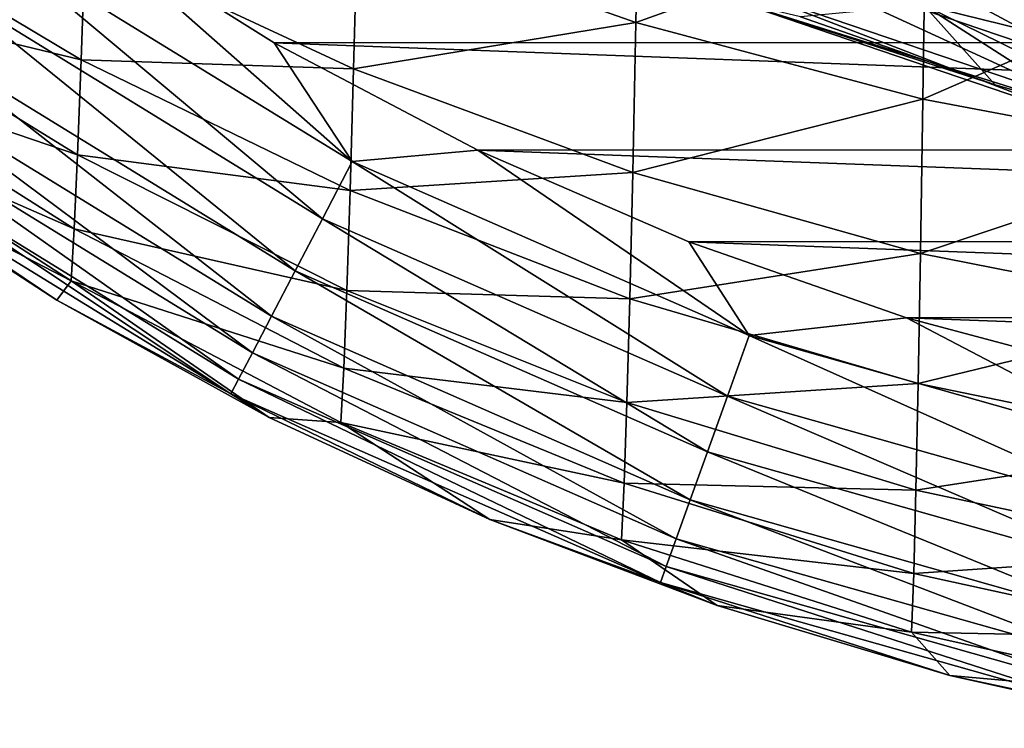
# Model space of a CAD drawing. Header units: metres. Extents: x -105 to 105, y -117 to 62.
# Tile 3 of 256: x -10.79 to -4.86, y -116.3 to -112.04. Entities that reach past the tile are written whole.
import ezdxf

# ---------------------------------------------------------------- set-up
doc = ezdxf.new("R2010")
doc.units = ezdxf.units.M
doc.layers.add('solid_509432_AD150_SW0001', color=7, linetype='CONTINUOUS')
doc.layers.add('solid_509432_AD150_SW0001_01', color=7, linetype='CONTINUOUS')

msp = doc.modelspace()

# ---------------------------------------------------------------- linework, layer by layer
at = {"layer": 'solid_509432_AD150_SW0001'}
for points in [[(-7.060484, -111.000679, 1.034773), (-7.081524, -112.055817, 2.741243), (-8.75784, -111.466537, 3.235282)], [(-7.060484, -111.000679, 1.034773), (-5.338482, -111.432434, 0.611768), (-7.081524, -112.055817, 2.741243)], [(-4.319823, -112.329208, 12.551901), (-6.371512, -111.631332, 12.497588), (-6.247374, -111.297256, 13.050396)], [(-4.240272, -111.979919, 13.10336), (-4.319823, -112.329208, 12.551901), (-6.247374, -111.297256, 13.050396)], [(-11.961522, -111.360786, 7.821403), (-10.420941, -112.279663, 7.282187), (-11.984238, -111.900772, 9.58091)], [(-10.396999, -111.581551, 5.517254), (-10.420941, -112.279663, 7.282187), (-11.961522, -111.360786, 7.821403)], [(-11.009947, -111.528297, 17.15941), (-8.788758, -112.892517, 17.15941), (-10.429304, -111.444191, 17.200001)], [(-8.788758, -112.892517, 17.15941), (-9.258054, -112.177719, 17.200001), (-10.429304, -111.444191, 17.200001)], [(-5.338482, -111.432434, 0.611768), (-5.354492, -112.517662, 2.361813), (-7.081524, -112.055817, 2.741243)], [(-5.338482, -111.432434, 0.611768), (-3.579268, -111.742432, 0.314401), (-5.354492, -112.517662, 2.361813)], [(-8.75784, -111.466537, 3.235282), (-8.781072, -112.334663, 4.983616), (-10.396999, -111.581551, 5.517254)], [(-8.75784, -111.466537, 3.235282), (-7.081524, -112.055817, 2.741243), (-8.781072, -112.334663, 4.983616)], [(-5.144489, -111.464439, 7.381397), (-5.348525, -111.952339, 9.17154), (-3.594398, -112.383034, 8.94467)], [(-3.455464, -111.848312, 7.12972), (-5.144489, -111.464439, 7.381397), (-3.594398, -112.383034, 8.94467)], [(-11.234879, -111.843506, 17.03817), (-8.968197, -113.235664, 17.03817), (-11.009947, -111.528297, 17.15941)], [(-8.968197, -113.235664, 17.03817), (-8.788758, -112.892517, 17.15941), (-11.009947, -111.528297, 17.15941)], [(-10.396999, -111.581551, 5.517254), (-8.781072, -112.334663, 4.983616), (-10.420941, -112.279663, 7.282187)], [(-4.364327, -112.554558, 11.935722), (-6.444751, -111.846786, 11.880478), (-6.371512, -111.631332, 12.497588)], [(-4.319823, -112.329208, 12.551901), (-4.364327, -112.554558, 11.935722), (-6.371512, -111.631332, 12.497588)], [(-3.579268, -111.742432, 0.314401), (-3.590033, -112.849205, 2.094938), (-5.354492, -112.517662, 2.361813)], [(-11.440966, -112.132301, 16.841267), (-9.132602, -113.550064, 16.841267), (-11.234879, -111.843506, 17.03817)], [(-9.132602, -113.550064, 16.841267), (-8.968197, -113.235664, 17.03817), (-11.234879, -111.843506, 17.03817)], [(-4.371647, -112.645134, 11.284431), (-6.46357, -111.933273, 11.228729), (-6.444751, -111.846786, 11.880478)], [(-4.364327, -112.554558, 11.935722), (-4.371647, -112.645134, 11.284431), (-6.444751, -111.846786, 11.880478)], [(-11.984238, -111.900772, 9.58091), (-10.442544, -112.85202, 9.143549), (-12.004054, -112.320457, 11.439068)], [(-10.420941, -112.279663, 7.282187), (-10.442544, -112.85202, 9.143549), (-11.984238, -111.900772, 9.58091)], [(-6.46357, -111.933273, 11.228729), (-4.341705, -112.59655, 10.629458), (-4.92036, -112.429771, 10.61446)], [(-4.371647, -112.645134, 11.284431), (-4.341705, -112.59655, 10.629458), (-6.46357, -111.933273, 11.228729)], [(-6.46357, -111.933273, 11.228729), (-4.92036, -112.429771, 10.61446), (-6.091361, -112.021851, 10.583108)], [(-5.348525, -111.952339, 9.17154), (-6.091361, -112.021851, 10.583108), (-4.92036, -112.429771, 10.61446)], [(-5.348525, -111.952339, 9.17154), (-4.341705, -112.59655, 10.629458), (-3.719478, -112.751335, 10.645291)], [(-3.594398, -112.383034, 8.94467), (-5.348525, -111.952339, 9.17154), (-3.719478, -112.751335, 10.645291)], [(-5.348525, -111.952339, 9.17154), (-4.92036, -112.429771, 10.61446), (-4.341705, -112.59655, 10.629458)], [(-7.081524, -112.055817, 2.741243), (-7.100727, -112.956932, 4.55126), (-8.781072, -112.334663, 4.983616)], [(-7.081524, -112.055817, 2.741243), (-5.354492, -112.517662, 2.361813), (-7.100727, -112.956932, 4.55126)], [(-11.619726, -112.382805, 16.576807), (-9.275208, -113.822777, 16.576807), (-11.440966, -112.132301, 16.841267)], [(-9.275208, -113.822777, 16.576807), (-9.132602, -113.550064, 16.841267), (-11.440966, -112.132301, 16.841267)], [(-8.788758, -112.892517, 17.15941), (-8.033637, -112.822655, 17.200001), (-9.258054, -112.177719, 17.200001)], [(-10.420941, -112.279663, 7.282187), (-8.802297, -113.066612, 6.829632), (-10.442544, -112.85202, 9.143549)], [(-8.781072, -112.334663, 4.983616), (-8.802297, -113.066612, 6.829632), (-10.420941, -112.279663, 7.282187)], [(-12.004054, -112.320457, 11.439068), (-10.462157, -113.296928, 11.109072), (-12.021199, -112.615128, 13.40644)], [(-10.442544, -112.85202, 9.143549), (-10.462157, -113.296928, 11.109072), (-12.004054, -112.320457, 11.439068)], [(-8.781072, -112.334663, 4.983616), (-7.100727, -112.956932, 4.55126), (-8.802297, -113.066612, 6.829632)], [(-11.763803, -112.584702, 16.255674), (-9.390144, -114.042572, 16.255674), (-11.619726, -112.382805, 16.576807)], [(-9.390144, -114.042572, 16.255674), (-9.275208, -113.822777, 16.576807), (-11.619726, -112.382805, 16.576807)], [(-5.354492, -112.517662, 2.361813), (-5.369232, -113.444595, 4.219159), (-7.100727, -112.956932, 4.55126)], [(-5.354492, -112.517662, 2.361813), (-3.590033, -112.849205, 2.094938), (-5.369232, -113.444595, 4.219159)], [(-12.021199, -112.615128, 13.40644), (-10.480069, -113.609375, 13.189665), (-11.790674, -112.931625, 15.099611)], [(-10.462157, -113.296928, 11.109072), (-10.480069, -113.609375, 13.189665), (-12.021199, -112.615128, 13.40644)], [(-11.867264, -112.729683, 15.891089), (-9.47268, -114.200409, 15.891089), (-11.763803, -112.584702, 16.255674)], [(-9.47268, -114.200409, 15.891089), (-9.390144, -114.042572, 16.255674), (-11.763803, -112.584702, 16.255674)], [(-11.867264, -112.729683, 15.891089), (-11.925851, -112.81179, 15.498058), (-9.519418, -114.289787, 15.498058)], [(-11.867264, -112.729683, 15.891089), (-9.519418, -114.289787, 15.498058), (-9.47268, -114.200409, 15.891089)], [(-11.925851, -112.81179, 15.498058), (-11.790674, -112.931625, 15.099611), (-10.56694, -113.725449, 15.100026)], [(-9.519418, -114.289787, 15.498058), (-11.925851, -112.81179, 15.498058), (-10.56694, -113.725449, 15.100026)], [(-10.442544, -112.85202, 9.143549), (-8.821957, -113.666946, 8.776673), (-10.462157, -113.296928, 11.109072)], [(-8.802297, -113.066612, 6.829632), (-8.821957, -113.666946, 8.776673), (-10.442544, -112.85202, 9.143549)], [(-8.788758, -112.892517, 17.15941), (-6.400902, -113.938942, 17.15941), (-8.033637, -112.822655, 17.200001)], [(-6.400902, -113.938942, 17.15941), (-6.762553, -113.375336, 17.200001), (-8.033637, -112.822655, 17.200001)], [(-3.590033, -112.849205, 2.094938), (-3.600012, -113.794655, 3.985547), (-5.369232, -113.444595, 4.219159)], [(-10.480069, -113.609375, 13.189665), (-10.56694, -113.725449, 15.100026), (-11.790674, -112.931625, 15.099611)], [(-8.968197, -113.235664, 17.03817), (-6.531603, -114.303452, 17.03817), (-8.788758, -112.892517, 17.15941)], [(-6.531603, -114.303452, 17.03817), (-6.400902, -113.938942, 17.15941), (-8.788758, -112.892517, 17.15941)], [(-7.100727, -112.956932, 4.55126), (-7.118563, -113.716904, 6.463051), (-8.802297, -113.066612, 6.829632)], [(-7.100727, -112.956932, 4.55126), (-5.369232, -113.444595, 4.219159), (-7.118563, -113.716904, 6.463051)], [(-8.802297, -113.066612, 6.829632), (-7.118563, -113.716904, 6.463051), (-8.821957, -113.666946, 8.776673)], [(-9.132602, -113.550064, 16.841267), (-6.651354, -114.637421, 16.841267), (-8.968197, -113.235664, 17.03817)], [(-6.651354, -114.637421, 16.841267), (-6.531603, -114.303452, 17.03817), (-8.968197, -113.235664, 17.03817)], [(-10.462157, -113.296928, 11.109072), (-8.840441, -114.133896, 10.832454), (-10.480069, -113.609375, 13.189665)], [(-8.821957, -113.666946, 8.776673), (-8.840441, -114.133896, 10.832454), (-10.462157, -113.296928, 11.109072)], [(-6.400902, -113.938942, 17.15941), (-5.453592, -113.831802, 17.200001), (-6.762553, -113.375336, 17.200001)], [(-5.369232, -113.444595, 4.219159), (-5.383119, -114.226593, 6.181531), (-7.118563, -113.716904, 6.463051)], [(-5.369232, -113.444595, 4.219159), (-3.600012, -113.794655, 3.985547), (-5.383119, -114.226593, 6.181531)], [(-9.275208, -113.822777, 16.576807), (-6.755227, -114.927109, 16.576807), (-9.132602, -113.550064, 16.841267)], [(-6.755227, -114.927109, 16.576807), (-6.651354, -114.637421, 16.841267), (-9.132602, -113.550064, 16.841267)], [(-10.480069, -113.609375, 13.189665), (-9.28864, -114.430862, 15.100218), (-10.56694, -113.725449, 15.100026)], [(-10.480069, -113.609375, 13.189665), (-8.858072, -114.462219, 13.008102), (-9.28864, -114.430862, 15.100218)], [(-8.840441, -114.133896, 10.832454), (-8.858072, -114.462219, 13.008102), (-10.480069, -113.609375, 13.189665)], [(-8.821957, -113.666946, 8.776673), (-7.135471, -114.340561, 8.479637), (-8.840441, -114.133896, 10.832454)], [(-7.118563, -113.716904, 6.463051), (-7.135471, -114.340561, 8.479637), (-8.821957, -113.666946, 8.776673)], [(-9.519418, -114.289787, 15.498058), (-10.56694, -113.725449, 15.100026), (-9.28864, -114.430862, 15.100218)], [(-7.118563, -113.716904, 6.463051), (-5.383119, -114.226593, 6.181531), (-7.135471, -114.340561, 8.479637)], [(-9.390144, -114.042572, 16.255674), (-6.838945, -115.160583, 16.255674), (-9.275208, -113.822777, 16.576807)], [(-6.838945, -115.160583, 16.255674), (-6.755227, -114.927109, 16.576807), (-9.275208, -113.822777, 16.576807)], [(-3.600012, -113.794655, 3.985547), (-3.609517, -114.592491, 5.983541), (-5.383119, -114.226593, 6.181531)], [(-6.400902, -113.938942, 17.15941), (-3.891876, -114.648277, 17.15941), (-5.453592, -113.831802, 17.200001)], [(-3.891876, -114.648277, 17.15941), (-4.115569, -114.189056, 17.200001), (-5.453592, -113.831802, 17.200001)], [(-6.531603, -114.303452, 17.03817), (-3.971349, -115.027267, 17.03817), (-6.400902, -113.938942, 17.15941)], [(-3.971349, -115.027267, 17.03817), (-3.891876, -114.648277, 17.15941), (-6.400902, -113.938942, 17.15941)], [(-9.47268, -114.200409, 15.891089), (-6.899063, -115.328247, 15.891089), (-9.390144, -114.042572, 16.255674)], [(-6.899063, -115.328247, 15.891089), (-6.838945, -115.160583, 16.255674), (-9.390144, -114.042572, 16.255674)], [(-8.840441, -114.133896, 10.832454), (-7.151842, -114.826111, 10.60864), (-8.858072, -114.462219, 13.008102)], [(-7.135471, -114.340561, 8.479637), (-7.151842, -114.826111, 10.60864), (-8.840441, -114.133896, 10.832454)], [(-9.47268, -114.200409, 15.891089), (-9.519418, -114.289787, 15.498058), (-6.933106, -115.423187, 15.498058)], [(-9.47268, -114.200409, 15.891089), (-6.933106, -115.423187, 15.498058), (-6.899063, -115.328247, 15.891089)], [(-5.383119, -114.226593, 6.181531), (-5.396541, -114.868698, 8.251628), (-7.135471, -114.340561, 8.479637)], [(-5.383119, -114.226593, 6.181531), (-3.609517, -114.592491, 5.983541), (-5.396541, -114.868698, 8.251628)], [(-9.519418, -114.289787, 15.498058), (-9.28864, -114.430862, 15.100218), (-7.96131, -115.044594, 15.100259)], [(-6.933106, -115.423187, 15.498058), (-9.519418, -114.289787, 15.498058), (-7.96131, -115.044594, 15.100259)], [(-7.135471, -114.340561, 8.479637), (-5.396541, -114.868698, 8.251628), (-7.151842, -114.826111, 10.60864)], [(-6.651354, -114.637421, 16.841267), (-4.044165, -115.374504, 16.841267), (-6.531603, -114.303452, 17.03817)], [(-4.044165, -115.374504, 16.841267), (-3.971349, -115.027267, 17.03817), (-6.531603, -114.303452, 17.03817)], [(-8.858072, -114.462219, 13.008102), (-7.96131, -115.044594, 15.100259), (-9.28864, -114.430862, 15.100218)], [(-8.858072, -114.462219, 13.008102), (-7.167997, -115.168121, 12.861311), (-7.96131, -115.044594, 15.100259)], [(-7.151842, -114.826111, 10.60864), (-7.167997, -115.168121, 12.861311), (-8.858072, -114.462219, 13.008102)], [(-3.609517, -114.592491, 5.983541), (-3.618838, -115.24794, 8.091346), (-5.396541, -114.868698, 8.251628)], [(-6.755227, -114.927109, 16.576807), (-4.107325, -115.675697, 16.576807), (-6.651354, -114.637421, 16.841267)], [(-4.107325, -115.675697, 16.576807), (-4.044165, -115.374504, 16.841267), (-6.651354, -114.637421, 16.841267)], [(-7.151842, -114.826111, 10.60864), (-5.409841, -115.369102, 10.436945), (-7.167997, -115.168121, 12.861311)], [(-5.396541, -114.868698, 8.251628), (-5.409841, -115.369102, 10.436945), (-7.151842, -114.826111, 10.60864)], [(-5.396541, -114.868698, 8.251628), (-3.618838, -115.24794, 8.091346), (-5.409841, -115.369102, 10.436945)], [(-6.838945, -115.160583, 16.255674), (-4.158231, -115.918457, 16.255674), (-6.755227, -114.927109, 16.576807)], [(-4.158231, -115.918457, 16.255674), (-4.107325, -115.675697, 16.576807), (-6.755227, -114.927109, 16.576807)], [(-7.167997, -115.168121, 12.861311), (-6.592929, -115.562767, 15.100207), (-7.96131, -115.044594, 15.100259)], [(-6.933106, -115.423187, 15.498058), (-7.96131, -115.044594, 15.100259), (-6.592929, -115.562767, 15.100207)], [(-7.167997, -115.168121, 12.861311), (-5.423305, -115.722267, 12.748786), (-6.592929, -115.562767, 15.100207)], [(-5.409841, -115.369102, 10.436945), (-5.423305, -115.722267, 12.748786), (-7.167997, -115.168121, 12.861311)], [(-6.899063, -115.328247, 15.891089), (-4.194786, -116.092773, 15.891089), (-6.838945, -115.160583, 16.255674)], [(-4.194786, -116.092773, 15.891089), (-4.158231, -115.918457, 16.255674), (-6.838945, -115.160583, 16.255674)], [(-3.618838, -115.24794, 8.091346), (-3.62823, -115.759193, 10.316327), (-5.409841, -115.369102, 10.436945)], [(-6.899063, -115.328247, 15.891089), (-6.933106, -115.423187, 15.498058), (-4.215487, -116.19149, 15.498058)], [(-6.899063, -115.328247, 15.891089), (-4.215487, -116.19149, 15.498058), (-4.194786, -116.092773, 15.891089)], [(-6.933106, -115.423187, 15.498058), (-6.592929, -115.562767, 15.100207), (-5.192127, -115.98214, 15.100097)], [(-4.215487, -116.19149, 15.498058), (-6.933106, -115.423187, 15.498058), (-5.192127, -115.98214, 15.100097)], [(-5.409841, -115.369102, 10.436945), (-3.62823, -115.759193, 10.316327), (-5.423305, -115.722267, 12.748786)], [(-5.423305, -115.722267, 12.748786), (-5.192127, -115.98214, 15.100097), (-6.592929, -115.562767, 15.100207)], [(-5.423305, -115.722267, 12.748786), (-3.637907, -116.120628, 12.669794), (-5.192127, -115.98214, 15.100097)], [(-3.62823, -115.759193, 10.316327), (-3.637907, -116.120628, 12.669794), (-5.423305, -115.722267, 12.748786)], [(-3.637907, -116.120628, 12.669794), (-3.766109, -116.300674, 15.099959), (-5.192127, -115.98214, 15.100097)], [(-4.215487, -116.19149, 15.498058), (-5.192127, -115.98214, 15.100097), (-3.766109, -116.300674, 15.099959)]]:
    msp.add_3dface(points, dxfattribs=at)
at = {"layer": 'solid_509432_AD150_SW0001_01'}
for points in [[(-10.429304, -111.444191, 17.200001), (9.264004, -112.174286, 17.200001), (10.434319, -111.440712, 17.200001)], [(-10.429304, -111.444191, 17.200001), (-9.258054, -112.177719, 17.200001), (9.264004, -112.174286, 17.200001)], [(-9.258054, -112.177719, 17.200001), (8.040565, -112.819321, 17.200001), (9.264004, -112.174286, 17.200001)], [(-9.258054, -112.177719, 17.200001), (-8.033637, -112.822655, 17.200001), (8.040565, -112.819321, 17.200001)], [(-8.033637, -112.822655, 17.200001), (6.77015, -113.372368, 17.200001), (8.040565, -112.819321, 17.200001)], [(-8.033637, -112.822655, 17.200001), (-6.762553, -113.375336, 17.200001), (6.77015, -113.372368, 17.200001)], [(-6.762553, -113.375336, 17.200001), (5.461127, -113.829445, 17.200001), (6.77015, -113.372368, 17.200001)], [(-6.762553, -113.375336, 17.200001), (-5.453592, -113.831802, 17.200001), (5.461127, -113.829445, 17.200001)], [(-5.453592, -113.831802, 17.200001), (4.122864, -114.187378, 17.200001), (5.461127, -113.829445, 17.200001)], [(-5.453592, -113.831802, 17.200001), (-4.115569, -114.189056, 17.200001), (4.122864, -114.187378, 17.200001)]]:
    msp.add_3dface(points, dxfattribs=at)

doc.saveas('drawing.dxf')
